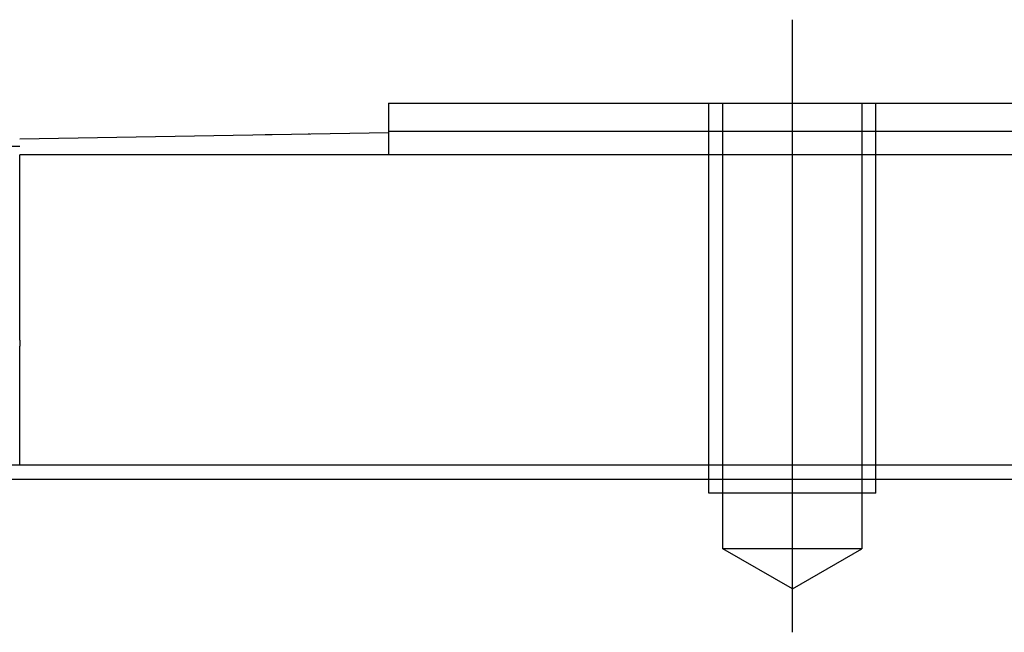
# Model space of a CAD drawing. Header units: millimetres. Extents: x -1108 to 3135, y -1596 to 860.
# Tile 210 of 256: x -785 to -749, y -574 to -552. Entities that reach past the tile are written whole.
import ezdxf
from ezdxf.lldxf.tags import DXFTag

# ---------------------------------------------------------------- set-up
doc = ezdxf.new("R2010")
doc.units = ezdxf.units.MM
doc.layers.get('0').update_dxf_attribs({"linetype": 'CONTINUOUS'})
tags = doc.linetypes.add('DASHED', pattern=[25.72, 12.86, -12.86]).pattern_tags.tags
tags[6:7] = [DXFTag(74, 4), DXFTag(75, 0), DXFTag(340, '0'), DXFTag(46, 0.0), DXFTag(50, 0.0), DXFTag(44, 0.0), DXFTag(45, 0.0)]
tags[4:5] = [DXFTag(74, 4), DXFTag(75, 0), DXFTag(340, '0'), DXFTag(46, 0.0), DXFTag(50, 0.0), DXFTag(44, 0.0), DXFTag(45, 0.0)]

msp = doc.modelspace()

# ---------------------------------------------------------------- linework, layer by layer
at = {"ltscale": 0.2}
msp.add_line((-757.112, -574.393), (-757.112, -552.393), dxfattribs=at)
at = {"linetype": 'Continuous'}
for p, q in [((-771.612, -555.393), (-771.612, -556.393)), ((-784.862, -556.674), (-771.612, -556.443)), ((-776.142, -556.517), (-776.142, -556.522)), ((-776.043, -556.515), (-775.799, -556.511)), ((-776.043, -556.515), (-776.043, -556.52)), ((-775.799, -556.511), (-775.799, -556.516)), ((-775.167, -556.5), (-775.167, -556.505)), ((-774.496, -556.488), (-774.439, -556.487)), ((-774.402, -556.486), (-774.402, -556.491)), ((-773.582, -556.472), (-773.581, -556.477)), ((-771.612, -556.393), (-771.612, -557.243)), ((-784.862, -556.943), (-785.862, -556.943)), ((-683.362, -557.243), (-784.862, -557.243)), ((-784.862, -563.898), (-784.862, -557.243)), ((-784.862, -563.898), (-784.862, -564.119)), ((-784.862, -568.393), (-784.862, -564.119)), ((-614.438, -568.392), (-877.612, -568.393))]:
    msp.add_line(p, q, dxfattribs=at)
at = {"linetype": 'DASHED', "ltscale": 0.1}
for p, q in [((-760.112, -569.393), (-760.112, -555.393)), ((-759.612, -571.393), (-759.612, -555.393)), ((-754.612, -555.393), (-754.612, -571.393)), ((-754.112, -569.393), (-754.112, -555.393)), ((-754.112, -569.393), (-760.112, -569.393)), ((-754.612, -571.393), (-759.612, -571.393)), ((-757.112, -572.836), (-759.612, -571.393)), ((-757.112, -572.836), (-754.612, -571.393))]:
    msp.add_line(p, q, dxfattribs=at)
at = {"linetype": 'DASHED'}
for p, q in [((-775.898, -556.513), (-775.898, -556.518)), ((-784.862, -567.408), (-784.862, -567.393))]:
    msp.add_line(p, q, dxfattribs=at)
msp.add_line((-965.612, -568.893), (-323.612, -568.893))
at = {"linetype": 'Continuous'}
for points in [[(-771.612, -555.393), (-757.862, -555.393)], [(-756.862, -555.393), (-741.862, -555.393)], [(-771.612, -556.393), (-757.862, -556.393)], [(-756.862, -556.393), (-741.862, -556.393)]]:
    msp.add_open_spline(points, degree=1, dxfattribs=at)
at = {"linetype": 'DASHED', "ltscale": 0.1}
for points in [[(-757.862, -555.393), (-756.862, -555.393)], [(-757.862, -556.393), (-756.862, -556.393)]]:
    msp.add_open_spline(points, degree=1, dxfattribs=at)

doc.saveas('drawing.dxf')
